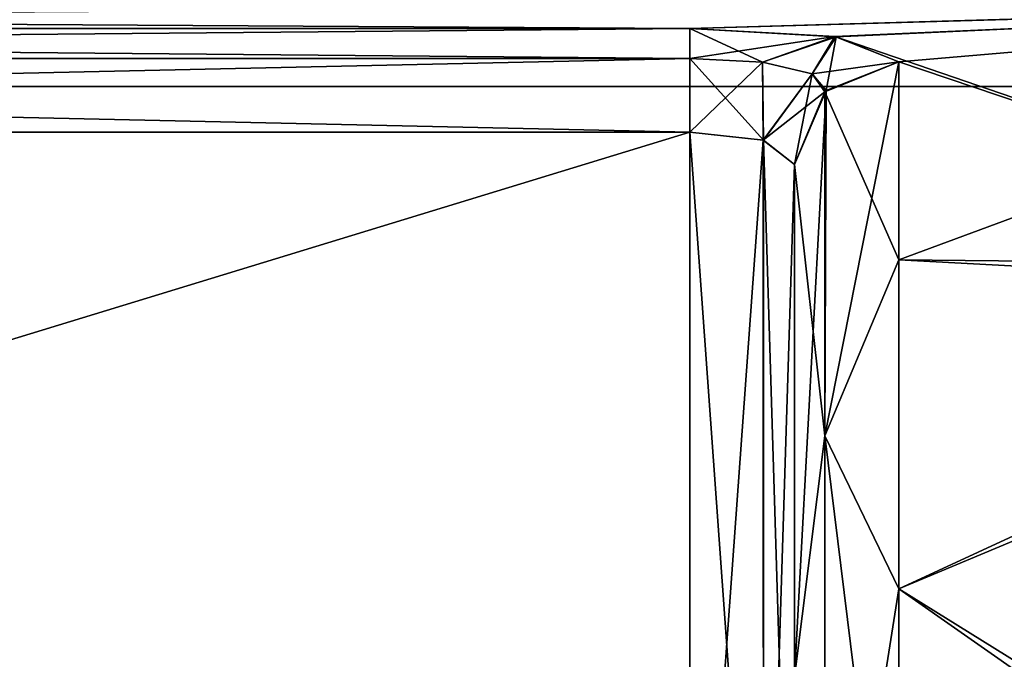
# Model space of a CAD drawing. Header units: millimetres. Extents: x -36 to 82, y -89 to 17.
# Tile 42 of 79: x -25.28 to -23.39, y 5.49 to 6.72. Entities that reach past the tile are written whole.
import ezdxf

# ---------------------------------------------------------------- set-up
doc = ezdxf.new("R2010")
doc.units = ezdxf.units.MM
doc.header["$LTSCALE"] = 65.185185
for name, color, linetype in [('141', 7, 'CONTINUOUS'), ('162', 7, 'CONTINUOUS'), ('193', 7, 'CONTINUOUS'), ('205', 7, 'CONTINUOUS'), ('240', 7, 'CONTINUOUS'), ('241', 7, 'CONTINUOUS'), ('242', 7, 'CONTINUOUS'), ('245', 7, 'CONTINUOUS'), ('256', 7, 'CONTINUOUS'), ('257', 7, 'CONTINUOUS'), ('292', 7, 'CONTINUOUS'), ('293', 7, 'CONTINUOUS'), ('298', 7, 'CONTINUOUS'), ('299', 7, 'CONTINUOUS'), ('300', 7, 'CONTINUOUS'), ('314', 7, 'CONTINUOUS'), ('350', 7, 'CONTINUOUS'), ('362', 7, 'CONTINUOUS'), ('397', 7, 'CONTINUOUS'), ('398', 7, 'CONTINUOUS'), ('399', 7, 'CONTINUOUS'), ('402', 7, 'CONTINUOUS'), ('413', 7, 'CONTINUOUS'), ('414', 7, 'CONTINUOUS'), ('449', 7, 'CONTINUOUS'), ('450', 7, 'CONTINUOUS'), ('455', 7, 'CONTINUOUS'), ('456', 7, 'CONTINUOUS'), ('457', 7, 'CONTINUOUS'), ('471', 7, 'CONTINUOUS')]:
    doc.layers.add(name, color=color, linetype=linetype)

msp = doc.modelspace()

# ---------------------------------------------------------------- linework, layer by layer
at = {"layer": '141', "color": 7, "linetype": 'CONTINUOUS', "true_color": 0xe6e6e6}
for points in [[(-20.1556, 8.8769, 81.6248), (-34.6937, 8.8768, 81.6249), (-20.1556, 6.5888, 84.3518), (-20.1556, 8.8769, 81.6248)], [(-34.6937, 8.8768, 81.6249), (-34.6937, 6.5885, 84.352), (-20.1556, 6.5888, 84.3518), (-34.6937, 8.8768, 81.6249)], [(-34.6937, 6.5885, 68.648), (-34.6937, 8.8768, 71.3751), (-20.1556, 6.5885, 68.648), (-34.6937, 6.5885, 68.648)], [(-20.1556, 6.5885, 68.648), (-34.6937, 8.8768, 71.3751), (-20.1556, 8.8767, 71.3749), (-20.1556, 6.5885, 68.648)], [(-20.1556, 6.5888, 84.3518), (-34.6937, 6.5885, 84.352), (-20.1556, 3.506, 86.1318), (-20.1556, 6.5888, 84.3518)], [(-34.6937, 6.5885, 84.352), (-34.6937, 3.5058, 86.1318), (-20.1556, 3.506, 86.1318), (-34.6937, 6.5885, 84.352)], [(-34.6937, 3.5058, 66.8682), (-34.6937, 6.5885, 68.648), (-20.1556, 3.5057, 66.8681), (-34.6937, 3.5058, 66.8682)], [(-20.1556, 3.5057, 66.8681), (-34.6937, 6.5885, 68.648), (-20.1556, 6.5885, 68.648), (-20.1556, 3.5057, 66.8681)]]:
    msp.add_3dface(points, dxfattribs=at)
at = {"layer": '162', "color": 7, "linetype": 'CONTINUOUS', "true_color": 0xe6e6e6}
for points in [[(-20.1556, 8.8769, -71.3752), (-34.6937, 8.8768, -71.3751), (-20.1556, 6.5888, -68.6482), (-20.1556, 8.8769, -71.3752)], [(-34.6937, 8.8768, -71.3751), (-34.6937, 6.5885, -68.648), (-20.1556, 6.5888, -68.6482), (-34.6937, 8.8768, -71.3751)], [(-34.6937, 6.5885, -84.352), (-34.6937, 8.8768, -81.6249), (-20.1556, 6.5885, -84.352), (-34.6937, 6.5885, -84.352)], [(-20.1556, 6.5885, -84.352), (-34.6937, 8.8768, -81.6249), (-20.1556, 8.8767, -81.6251), (-20.1556, 6.5885, -84.352)], [(-20.1556, 6.5888, -68.6482), (-34.6937, 6.5885, -68.648), (-20.1556, 3.506, -66.8682), (-20.1556, 6.5888, -68.6482)], [(-34.6937, 6.5885, -68.648), (-34.6937, 3.5058, -66.8682), (-20.1556, 3.506, -66.8682), (-34.6937, 6.5885, -68.648)], [(-34.6937, 3.5058, -86.1318), (-34.6937, 6.5885, -84.352), (-20.1556, 3.5057, -86.1319), (-34.6937, 3.5058, -86.1318)], [(-20.1556, 3.5057, -86.1319), (-34.6937, 6.5885, -84.352), (-20.1556, 6.5885, -84.352), (-20.1556, 3.5057, -86.1319)]]:
    msp.add_3dface(points, dxfattribs=at)
at = {"layer": '193', "color": 7, "linetype": 'CONTINUOUS', "true_color": 0x191919}
for points in [[(-22.2616, 6.75, -76.5), (-32.1259, 6.75, -76.5), (-30.3937, 6.6995, -75.6756), (-22.2616, 6.75, -76.5)], [(-23.9937, 6.6995, -75.6756), (-22.2616, 6.75, -76.5), (-30.3937, 6.6995, -75.6756), (-23.9937, 6.6995, -75.6756)], [(-23.7136, 6.6837, -75.556), (-22.2616, 6.75, -76.5), (-23.9937, 6.6995, -75.6756), (-23.7136, 6.6837, -75.556)], [(-23.5937, 6.6358, -75.2634), (-22.2616, 6.75, -76.5), (-23.7136, 6.6837, -75.556), (-23.5937, 6.6358, -75.2634)], [(-22.2616, 6.2432, -73.934), (-22.2616, 6.75, -76.5), (-23.5937, 6.2568, -73.9673), (-22.2616, 6.2432, -73.934)], [(-23.5937, 6.2568, -73.9673), (-22.2616, 6.75, -76.5), (-23.5937, 6.6358, -75.2634), (-23.5937, 6.2568, -73.9673)], [(-23.5937, 5.6275, -72.7726), (-22.2616, 6.2432, -73.934), (-23.5937, 6.2568, -73.9673), (-23.5937, 5.6275, -72.7726)], [(-22.2616, 4.799, -71.7532), (-22.2616, 6.2432, -73.934), (-23.5937, 5.6275, -72.7726), (-22.2616, 4.799, -71.7532)], [(-23.5937, 4.773, -71.727), (-22.2616, 4.799, -71.7532), (-23.5937, 5.6275, -72.7726), (-23.5937, 4.773, -71.727)]]:
    msp.add_3dface(points, dxfattribs=at)
at = {"layer": '205', "color": 7, "linetype": 'CONTINUOUS', "true_color": 0x191919}
for points in [[(-32.1259, 6.7485, -76.6416), (-22.2616, 6.7484, -76.6478), (-23.9937, 6.6995, -77.3244), (-32.1259, 6.7485, -76.6416)], [(-30.3937, 6.6995, -77.3244), (-32.1259, 6.7485, -76.6416), (-23.9937, 6.6995, -77.3244), (-30.3937, 6.6995, -77.3244)], [(-23.9937, 6.6995, -77.3244), (-22.2616, 6.7484, -76.6478), (-23.716, 6.6839, -77.4421), (-23.9937, 6.6995, -77.3244)], [(-22.2616, 6.7484, -76.6478), (-22.2616, 6.1855, -79.2022), (-23.716, 6.6839, -77.4421), (-22.2616, 6.7484, -76.6478)], [(-23.716, 6.6839, -77.4421), (-22.2616, 6.1855, -79.2022), (-23.5937, 6.6358, -77.7366), (-23.716, 6.6839, -77.4421)], [(-23.5937, 6.6358, -77.7366), (-22.2616, 6.1855, -79.2022), (-23.5937, 6.2568, -79.0327), (-23.5937, 6.6358, -77.7366)], [(-23.5937, 6.2568, -79.0327), (-22.2616, 6.1855, -79.2022), (-23.5937, 5.6275, -80.2274), (-23.5937, 6.2568, -79.0327)], [(-22.2616, 6.1855, -79.2022), (-22.2616, 4.6939, -81.3507), (-23.5937, 5.6275, -80.2274), (-22.2616, 6.1855, -79.2022)], [(-23.5937, 5.6275, -80.2274), (-22.2616, 4.6939, -81.3507), (-23.5937, 4.773, -81.273), (-23.5937, 5.6275, -80.2274)]]:
    msp.add_3dface(points, dxfattribs=at)
at = {"layer": '240', "color": 7, "linetype": 'CONTINUOUS', "true_color": 0x191919}
for points in [[(-23.5937, 6.6358, -77.7366), (-23.5937, 6.2568, -79.0327), (-23.7353, 6.578, -77.7259), (-23.5937, 6.6358, -77.7366)], [(-23.7352, 5.9202, -79.6185), (-23.7937, 6.4391, -77.7), (-23.7353, 6.578, -77.7259), (-23.7352, 5.9202, -79.6185)], [(-23.7353, 6.578, -77.7259), (-23.5937, 6.2568, -79.0327), (-23.7352, 5.9202, -79.6185), (-23.7353, 6.578, -77.7259)], [(-23.7937, 6.4391, -77.7), (-23.7352, 5.9202, -79.6185), (-23.7937, 5.4586, -80.1195), (-23.7937, 6.4391, -77.7)], [(-23.5937, 6.2568, -79.0327), (-23.5937, 5.6275, -80.2274), (-23.7352, 5.9202, -79.6185), (-23.5937, 6.2568, -79.0327)], [(-23.7352, 5.9202, -79.6185), (-23.7352, 4.7315, -81.2315), (-23.7937, 5.4586, -80.1195), (-23.7352, 5.9202, -79.6185)], [(-23.5937, 5.6275, -80.2274), (-23.5937, 4.773, -81.273), (-23.7352, 5.9202, -79.6185), (-23.5937, 5.6275, -80.2274)], [(-23.7352, 5.9202, -79.6185), (-23.5937, 4.773, -81.273), (-23.7352, 4.7315, -81.2315), (-23.7352, 5.9202, -79.6185)]]:
    msp.add_3dface(points, dxfattribs=at)
at = {"layer": '241', "color": 7, "linetype": 'CONTINUOUS', "true_color": 0x191919}
for points in [[(-23.9937, 6.6995, -77.3244), (-23.716, 6.6839, -77.4421), (-23.9937, 6.6422, -77.4416), (-23.9937, 6.6995, -77.3244)], [(-23.9937, 6.6422, -77.4416), (-23.716, 6.6839, -77.4421), (-23.8548, 6.635, -77.4817), (-23.9937, 6.6422, -77.4416)], [(-23.8548, 6.635, -77.4817), (-23.716, 6.6839, -77.4421), (-23.7596, 6.6129, -77.5888), (-23.8548, 6.635, -77.4817)], [(-23.716, 6.6839, -77.4421), (-23.5937, 6.6358, -77.7366), (-23.7596, 6.6129, -77.5888), (-23.716, 6.6839, -77.4421)], [(-23.9937, 6.6422, -77.4416), (-23.8548, 6.635, -77.4817), (-23.9937, 6.501, -77.5), (-23.9937, 6.6422, -77.4416)], [(-23.9937, 6.501, -77.5), (-23.8548, 6.635, -77.4817), (-23.8535, 6.4857, -77.5574), (-23.9937, 6.501, -77.5)], [(-23.8548, 6.635, -77.4817), (-23.7596, 6.6129, -77.5888), (-23.8535, 6.4857, -77.5574), (-23.8548, 6.635, -77.4817)], [(-23.5937, 6.6358, -77.7366), (-23.7353, 6.578, -77.7259), (-23.7596, 6.6129, -77.5888), (-23.5937, 6.6358, -77.7366)], [(-23.7596, 6.6129, -77.5888), (-23.7353, 6.578, -77.7259), (-23.8535, 6.4857, -77.5574), (-23.7596, 6.6129, -77.5888)], [(-23.7353, 6.578, -77.7259), (-23.7937, 6.4391, -77.7), (-23.8535, 6.4857, -77.5574), (-23.7353, 6.578, -77.7259)]]:
    msp.add_3dface(points, dxfattribs=at)
at = {"layer": '242', "color": 7, "linetype": 'CONTINUOUS', "true_color": 0x191919}
for points in [[(-30.3937, 6.6995, -77.3244), (-23.9937, 6.6995, -77.3244), (-23.9937, 6.6422, -77.4416), (-30.3937, 6.6995, -77.3244)], [(-30.3937, 6.6995, -77.3244), (-23.9937, 6.6422, -77.4416), (-30.3937, 6.6418, -77.442), (-30.3937, 6.6995, -77.3244)], [(-23.9937, 6.6422, -77.4416), (-23.9937, 6.501, -77.5), (-30.3937, 6.6418, -77.442), (-23.9937, 6.6422, -77.4416)], [(-30.3937, 6.6418, -77.442), (-23.9937, 6.501, -77.5), (-30.3937, 6.501, -77.5), (-30.3937, 6.6418, -77.442)]]:
    msp.add_3dface(points, dxfattribs=at)
at = {"layer": '245', "color": 7, "linetype": 'CONTINUOUS', "true_color": 0x191919}
for points in [[(-30.3937, 6.501, -77.5), (-23.9937, 6.501, -77.5), (-30.3937, 4.5442, -77.5), (-30.3937, 6.501, -77.5)], [(-30.3937, 4.5442, -77.5), (-23.9937, 6.501, -77.5), (-23.9937, 4.5442, -77.5), (-30.3937, 4.5442, -77.5)]]:
    msp.add_3dface(points, dxfattribs=at)
at = {"layer": '256', "color": 7, "linetype": 'CONTINUOUS', "true_color": 0x191919}
msp.add_3dface([(-23.7937, 6.4391, -77.7), (-23.7937, 5.4586, -80.1195), (-23.7937, 4.5442, -77.7), (-23.7937, 6.4391, -77.7)], dxfattribs=at)
at = {"layer": '257', "color": 7, "linetype": 'CONTINUOUS', "true_color": 0x191919}
for points in [[(-23.9937, 6.501, -77.5), (-23.8535, 6.4857, -77.5574), (-23.9937, 4.5442, -77.5), (-23.9937, 6.501, -77.5)], [(-23.9937, 4.5442, -77.5), (-23.8535, 6.4857, -77.5574), (-23.8524, 4.5442, -77.5585), (-23.9937, 4.5442, -77.5)], [(-23.8535, 6.4857, -77.5574), (-23.7937, 6.4391, -77.7), (-23.8524, 4.5442, -77.5585), (-23.8535, 6.4857, -77.5574)], [(-23.7937, 6.4391, -77.7), (-23.7937, 4.5442, -77.7), (-23.8524, 4.5442, -77.5585), (-23.7937, 6.4391, -77.7)]]:
    msp.add_3dface(points, dxfattribs=at)
at = {"layer": '292', "color": 7, "linetype": 'CONTINUOUS', "true_color": 0x191919}
for points in [[(-23.9937, 6.6995, -75.6756), (-30.3937, 6.6995, -75.6756), (-30.3937, 6.6422, -75.5584), (-23.9937, 6.6995, -75.6756)], [(-23.9937, 6.6995, -75.6756), (-30.3937, 6.6422, -75.5584), (-23.9937, 6.6418, -75.558), (-23.9937, 6.6995, -75.6756)], [(-30.3937, 6.6422, -75.5584), (-30.3937, 6.501, -75.5), (-23.9937, 6.6418, -75.558), (-30.3937, 6.6422, -75.5584)], [(-30.3937, 6.501, -75.5), (-23.9937, 6.501, -75.5), (-23.9937, 6.6418, -75.558), (-30.3937, 6.501, -75.5)]]:
    msp.add_3dface(points, dxfattribs=at)
at = {"layer": '293', "color": 7, "linetype": 'CONTINUOUS', "true_color": 0x191919}
for points in [[(-30.3937, 6.501, -75.5), (-30.3937, 4.5442, -75.5), (-23.9937, 4.5442, -75.5), (-30.3937, 6.501, -75.5)], [(-23.9937, 6.501, -75.5), (-30.3937, 6.501, -75.5), (-23.9937, 4.5442, -75.5), (-23.9937, 6.501, -75.5)]]:
    msp.add_3dface(points, dxfattribs=at)
at = {"layer": '298', "color": 7, "linetype": 'CONTINUOUS', "true_color": 0x191919}
for points in [[(-23.9937, 6.501, -75.5), (-23.8524, 4.5442, -75.4415), (-23.8525, 6.4855, -75.4416), (-23.9937, 6.501, -75.5)], [(-23.9937, 6.501, -75.5), (-23.9937, 4.5442, -75.5), (-23.8524, 4.5442, -75.4415), (-23.9937, 6.501, -75.5)], [(-23.8525, 6.4855, -75.4416), (-23.7937, 4.5442, -75.3), (-23.7937, 6.4391, -75.3), (-23.8525, 6.4855, -75.4416)], [(-23.8524, 4.5442, -75.4415), (-23.7937, 4.5442, -75.3), (-23.8525, 6.4855, -75.4416), (-23.8524, 4.5442, -75.4415)]]:
    msp.add_3dface(points, dxfattribs=at)
at = {"layer": '299', "color": 7, "linetype": 'CONTINUOUS', "true_color": 0x191919}
for points in [[(-23.7136, 6.6837, -75.556), (-23.9937, 6.6995, -75.6756), (-23.8548, 6.635, -75.5182), (-23.7136, 6.6837, -75.556)], [(-23.9937, 6.6995, -75.6756), (-23.9937, 6.6418, -75.558), (-23.8548, 6.635, -75.5182), (-23.9937, 6.6995, -75.6756)], [(-23.7596, 6.6129, -75.4111), (-23.7136, 6.6837, -75.556), (-23.8548, 6.635, -75.5182), (-23.7596, 6.6129, -75.4111)], [(-23.7328, 6.5805, -75.2737), (-23.7136, 6.6837, -75.556), (-23.7596, 6.6129, -75.4111), (-23.7328, 6.5805, -75.2737)], [(-23.5937, 6.6358, -75.2634), (-23.7136, 6.6837, -75.556), (-23.7328, 6.5805, -75.2737), (-23.5937, 6.6358, -75.2634)], [(-23.9937, 6.6418, -75.558), (-23.8525, 6.4855, -75.4416), (-23.8548, 6.635, -75.5182), (-23.9937, 6.6418, -75.558)], [(-23.9937, 6.6418, -75.558), (-23.9937, 6.501, -75.5), (-23.8525, 6.4855, -75.4416), (-23.9937, 6.6418, -75.558)], [(-23.8525, 6.4855, -75.4416), (-23.7596, 6.6129, -75.4111), (-23.8548, 6.635, -75.5182), (-23.8525, 6.4855, -75.4416)], [(-23.8525, 6.4855, -75.4416), (-23.7937, 6.4391, -75.3), (-23.7596, 6.6129, -75.4111), (-23.8525, 6.4855, -75.4416)], [(-23.7937, 6.4391, -75.3), (-23.7328, 6.5805, -75.2737), (-23.7596, 6.6129, -75.4111), (-23.7937, 6.4391, -75.3)]]:
    msp.add_3dface(points, dxfattribs=at)
at = {"layer": '300', "color": 7, "linetype": 'CONTINUOUS', "true_color": 0x191919}
for points in [[(-23.5937, 6.2568, -73.9673), (-23.5937, 6.6358, -75.2634), (-23.7352, 5.9203, -73.3815), (-23.5937, 6.2568, -73.9673)], [(-23.5937, 6.6358, -75.2634), (-23.7328, 6.5805, -75.2737), (-23.7352, 5.9203, -73.3815), (-23.5937, 6.6358, -75.2634)], [(-23.7352, 5.9203, -73.3815), (-23.7328, 6.5805, -75.2737), (-23.7937, 5.4585, -72.8804), (-23.7352, 5.9203, -73.3815)], [(-23.7328, 6.5805, -75.2737), (-23.7937, 6.4391, -75.3), (-23.7937, 5.4585, -72.8804), (-23.7328, 6.5805, -75.2737)], [(-23.5937, 5.6275, -72.7726), (-23.5937, 6.2568, -73.9673), (-23.7352, 5.9203, -73.3815), (-23.5937, 5.6275, -72.7726)], [(-23.7352, 4.7315, -71.7685), (-23.7352, 5.9203, -73.3815), (-23.7937, 5.4585, -72.8804), (-23.7352, 4.7315, -71.7685)], [(-23.7352, 4.7315, -71.7685), (-23.5937, 5.6275, -72.7726), (-23.7352, 5.9203, -73.3815), (-23.7352, 4.7315, -71.7685)], [(-23.5937, 4.773, -71.727), (-23.5937, 5.6275, -72.7726), (-23.7352, 4.7315, -71.7685), (-23.5937, 4.773, -71.727)]]:
    msp.add_3dface(points, dxfattribs=at)
at = {"layer": '314', "color": 7, "linetype": 'CONTINUOUS', "true_color": 0x191919}
for points in [[(-23.7937, 6.4391, -75.3), (-23.7937, 3.3265, -73.1797), (-23.7937, 5.4585, -72.8804), (-23.7937, 6.4391, -75.3)], [(-23.7937, 4.0756, -74.1593), (-23.7937, 3.3265, -73.1797), (-23.7937, 6.4391, -75.3), (-23.7937, 4.0756, -74.1593)], [(-23.7937, 4.5442, -75.3), (-23.7937, 4.0756, -74.1593), (-23.7937, 6.4391, -75.3), (-23.7937, 4.5442, -75.3)]]:
    msp.add_3dface(points, dxfattribs=at)
at = {"layer": '350', "color": 7, "linetype": 'CONTINUOUS', "true_color": 0x191919}
for points in [[(-22.2616, 6.75, 76.5), (-32.1259, 6.75, 76.5), (-30.3937, 6.6995, 77.3244), (-22.2616, 6.75, 76.5)], [(-23.9937, 6.6995, 77.3244), (-22.2616, 6.75, 76.5), (-30.3937, 6.6995, 77.3244), (-23.9937, 6.6995, 77.3244)], [(-23.7136, 6.6837, 77.444), (-22.2616, 6.75, 76.5), (-23.9937, 6.6995, 77.3244), (-23.7136, 6.6837, 77.444)], [(-23.5937, 6.6358, 77.7366), (-22.2616, 6.75, 76.5), (-23.7136, 6.6837, 77.444), (-23.5937, 6.6358, 77.7366)], [(-22.2616, 6.2432, 79.066), (-22.2616, 6.75, 76.5), (-23.5937, 6.2568, 79.0327), (-22.2616, 6.2432, 79.066)], [(-23.5937, 6.2568, 79.0327), (-22.2616, 6.75, 76.5), (-23.5937, 6.6358, 77.7366), (-23.5937, 6.2568, 79.0327)], [(-23.5937, 5.6275, 80.2274), (-22.2616, 6.2432, 79.066), (-23.5937, 6.2568, 79.0327), (-23.5937, 5.6275, 80.2274)], [(-22.2616, 4.799, 81.2468), (-22.2616, 6.2432, 79.066), (-23.5937, 5.6275, 80.2274), (-22.2616, 4.799, 81.2468)], [(-23.5937, 4.773, 81.273), (-22.2616, 4.799, 81.2468), (-23.5937, 5.6275, 80.2274), (-23.5937, 4.773, 81.273)]]:
    msp.add_3dface(points, dxfattribs=at)
at = {"layer": '362', "color": 7, "linetype": 'CONTINUOUS', "true_color": 0x191919}
for points in [[(-32.1259, 6.7485, 76.3584), (-22.2616, 6.7484, 76.3522), (-23.9937, 6.6995, 75.6756), (-32.1259, 6.7485, 76.3584)], [(-30.3937, 6.6995, 75.6756), (-32.1259, 6.7485, 76.3584), (-23.9937, 6.6995, 75.6756), (-30.3937, 6.6995, 75.6756)], [(-23.9937, 6.6995, 75.6756), (-22.2616, 6.7484, 76.3522), (-23.716, 6.6839, 75.5579), (-23.9937, 6.6995, 75.6756)], [(-22.2616, 6.7484, 76.3522), (-22.2616, 6.1855, 73.7978), (-23.716, 6.6839, 75.5579), (-22.2616, 6.7484, 76.3522)], [(-23.716, 6.6839, 75.5579), (-22.2616, 6.1855, 73.7978), (-23.5937, 6.6358, 75.2634), (-23.716, 6.6839, 75.5579)], [(-23.5937, 6.6358, 75.2634), (-22.2616, 6.1855, 73.7978), (-23.5937, 6.2568, 73.9673), (-23.5937, 6.6358, 75.2634)], [(-23.5937, 6.2568, 73.9673), (-22.2616, 6.1855, 73.7978), (-23.5937, 5.6275, 72.7726), (-23.5937, 6.2568, 73.9673)], [(-22.2616, 6.1855, 73.7978), (-22.2616, 4.6939, 71.6493), (-23.5937, 5.6275, 72.7726), (-22.2616, 6.1855, 73.7978)], [(-23.5937, 5.6275, 72.7726), (-22.2616, 4.6939, 71.6493), (-23.5937, 4.773, 71.727), (-23.5937, 5.6275, 72.7726)]]:
    msp.add_3dface(points, dxfattribs=at)
at = {"layer": '397', "color": 7, "linetype": 'CONTINUOUS', "true_color": 0x191919}
for points in [[(-23.5937, 6.6358, 75.2634), (-23.5937, 6.2568, 73.9673), (-23.7353, 6.578, 75.2741), (-23.5937, 6.6358, 75.2634)], [(-23.7352, 5.9202, 73.3815), (-23.7937, 6.4391, 75.3), (-23.7353, 6.578, 75.2741), (-23.7352, 5.9202, 73.3815)], [(-23.7353, 6.578, 75.2741), (-23.5937, 6.2568, 73.9673), (-23.7352, 5.9202, 73.3815), (-23.7353, 6.578, 75.2741)], [(-23.7937, 6.4391, 75.3), (-23.7352, 5.9202, 73.3815), (-23.7937, 5.4586, 72.8805), (-23.7937, 6.4391, 75.3)], [(-23.5937, 6.2568, 73.9673), (-23.5937, 5.6275, 72.7726), (-23.7352, 5.9202, 73.3815), (-23.5937, 6.2568, 73.9673)], [(-23.7352, 5.9202, 73.3815), (-23.7352, 4.7315, 71.7685), (-23.7937, 5.4586, 72.8805), (-23.7352, 5.9202, 73.3815)], [(-23.5937, 5.6275, 72.7726), (-23.5937, 4.773, 71.727), (-23.7352, 5.9202, 73.3815), (-23.5937, 5.6275, 72.7726)], [(-23.7352, 5.9202, 73.3815), (-23.5937, 4.773, 71.727), (-23.7352, 4.7315, 71.7685), (-23.7352, 5.9202, 73.3815)]]:
    msp.add_3dface(points, dxfattribs=at)
at = {"layer": '398', "color": 7, "linetype": 'CONTINUOUS', "true_color": 0x191919}
for points in [[(-23.9937, 6.6995, 75.6756), (-23.716, 6.6839, 75.5579), (-23.9937, 6.6422, 75.5584), (-23.9937, 6.6995, 75.6756)], [(-23.9937, 6.6422, 75.5584), (-23.716, 6.6839, 75.5579), (-23.8548, 6.635, 75.5183), (-23.9937, 6.6422, 75.5584)], [(-23.8548, 6.635, 75.5183), (-23.716, 6.6839, 75.5579), (-23.7596, 6.6129, 75.4112), (-23.8548, 6.635, 75.5183)], [(-23.716, 6.6839, 75.5579), (-23.5937, 6.6358, 75.2634), (-23.7596, 6.6129, 75.4112), (-23.716, 6.6839, 75.5579)], [(-23.9937, 6.6422, 75.5584), (-23.8548, 6.635, 75.5183), (-23.9937, 6.501, 75.5), (-23.9937, 6.6422, 75.5584)], [(-23.9937, 6.501, 75.5), (-23.8548, 6.635, 75.5183), (-23.8535, 6.4857, 75.4426), (-23.9937, 6.501, 75.5)], [(-23.8548, 6.635, 75.5183), (-23.7596, 6.6129, 75.4112), (-23.8535, 6.4857, 75.4426), (-23.8548, 6.635, 75.5183)], [(-23.5937, 6.6358, 75.2634), (-23.7353, 6.578, 75.2741), (-23.7596, 6.6129, 75.4112), (-23.5937, 6.6358, 75.2634)], [(-23.7596, 6.6129, 75.4112), (-23.7353, 6.578, 75.2741), (-23.8535, 6.4857, 75.4426), (-23.7596, 6.6129, 75.4112)], [(-23.7353, 6.578, 75.2741), (-23.7937, 6.4391, 75.3), (-23.8535, 6.4857, 75.4426), (-23.7353, 6.578, 75.2741)]]:
    msp.add_3dface(points, dxfattribs=at)
at = {"layer": '399', "color": 7, "linetype": 'CONTINUOUS', "true_color": 0x191919}
for points in [[(-30.3937, 6.6995, 75.6756), (-23.9937, 6.6995, 75.6756), (-23.9937, 6.6422, 75.5584), (-30.3937, 6.6995, 75.6756)], [(-30.3937, 6.6995, 75.6756), (-23.9937, 6.6422, 75.5584), (-30.3937, 6.6418, 75.558), (-30.3937, 6.6995, 75.6756)], [(-23.9937, 6.6422, 75.5584), (-23.9937, 6.501, 75.5), (-30.3937, 6.6418, 75.558), (-23.9937, 6.6422, 75.5584)], [(-30.3937, 6.6418, 75.558), (-23.9937, 6.501, 75.5), (-30.3937, 6.501, 75.5), (-30.3937, 6.6418, 75.558)]]:
    msp.add_3dface(points, dxfattribs=at)
at = {"layer": '402', "color": 7, "linetype": 'CONTINUOUS', "true_color": 0x191919}
for points in [[(-30.3937, 6.501, 75.5), (-23.9937, 6.501, 75.5), (-30.3937, 4.5442, 75.5), (-30.3937, 6.501, 75.5)], [(-30.3937, 4.5442, 75.5), (-23.9937, 6.501, 75.5), (-23.9937, 4.5442, 75.5), (-30.3937, 4.5442, 75.5)]]:
    msp.add_3dface(points, dxfattribs=at)
at = {"layer": '413', "color": 7, "linetype": 'CONTINUOUS', "true_color": 0x191919}
msp.add_3dface([(-23.7937, 6.4391, 75.3), (-23.7937, 5.4586, 72.8805), (-23.7937, 4.5442, 75.3), (-23.7937, 6.4391, 75.3)], dxfattribs=at)
at = {"layer": '414', "color": 7, "linetype": 'CONTINUOUS', "true_color": 0x191919}
for points in [[(-23.9937, 6.501, 75.5), (-23.8535, 6.4857, 75.4426), (-23.9937, 4.5442, 75.5), (-23.9937, 6.501, 75.5)], [(-23.9937, 4.5442, 75.5), (-23.8535, 6.4857, 75.4426), (-23.8524, 4.5442, 75.4415), (-23.9937, 4.5442, 75.5)], [(-23.8535, 6.4857, 75.4426), (-23.7937, 6.4391, 75.3), (-23.8524, 4.5442, 75.4415), (-23.8535, 6.4857, 75.4426)], [(-23.7937, 6.4391, 75.3), (-23.7937, 4.5442, 75.3), (-23.8524, 4.5442, 75.4415), (-23.7937, 6.4391, 75.3)]]:
    msp.add_3dface(points, dxfattribs=at)
at = {"layer": '449', "color": 7, "linetype": 'CONTINUOUS', "true_color": 0x191919}
for points in [[(-23.9937, 6.6995, 77.3244), (-30.3937, 6.6995, 77.3244), (-30.3937, 6.6422, 77.4416), (-23.9937, 6.6995, 77.3244)], [(-23.9937, 6.6995, 77.3244), (-30.3937, 6.6422, 77.4416), (-23.9937, 6.6418, 77.442), (-23.9937, 6.6995, 77.3244)], [(-30.3937, 6.6422, 77.4416), (-30.3937, 6.501, 77.5), (-23.9937, 6.6418, 77.442), (-30.3937, 6.6422, 77.4416)], [(-30.3937, 6.501, 77.5), (-23.9937, 6.501, 77.5), (-23.9937, 6.6418, 77.442), (-30.3937, 6.501, 77.5)]]:
    msp.add_3dface(points, dxfattribs=at)
at = {"layer": '450', "color": 7, "linetype": 'CONTINUOUS', "true_color": 0x191919}
for points in [[(-23.9937, 6.501, 77.5), (-30.3937, 6.501, 77.5), (-23.9937, 4.5442, 77.5), (-23.9937, 6.501, 77.5)], [(-30.3937, 6.501, 77.5), (-30.3937, 4.5442, 77.5), (-23.9937, 4.5442, 77.5), (-30.3937, 6.501, 77.5)]]:
    msp.add_3dface(points, dxfattribs=at)
at = {"layer": '455', "color": 7, "linetype": 'CONTINUOUS', "true_color": 0x191919}
for points in [[(-23.9937, 6.501, 77.5), (-23.9937, 4.5442, 77.5), (-23.8524, 4.5442, 77.5585), (-23.9937, 6.501, 77.5)], [(-23.9937, 6.501, 77.5), (-23.8524, 4.5442, 77.5585), (-23.8525, 6.4855, 77.5584), (-23.9937, 6.501, 77.5)], [(-23.8524, 4.5442, 77.5585), (-23.7937, 4.5442, 77.7), (-23.8525, 6.4855, 77.5584), (-23.8524, 4.5442, 77.5585)], [(-23.8525, 6.4855, 77.5584), (-23.7937, 4.5442, 77.7), (-23.7937, 6.4391, 77.7), (-23.8525, 6.4855, 77.5584)]]:
    msp.add_3dface(points, dxfattribs=at)
at = {"layer": '456', "color": 7, "linetype": 'CONTINUOUS', "true_color": 0x191919}
for points in [[(-23.7136, 6.6837, 77.444), (-23.9937, 6.6995, 77.3244), (-23.8548, 6.635, 77.4818), (-23.7136, 6.6837, 77.444)], [(-23.9937, 6.6995, 77.3244), (-23.9937, 6.6418, 77.442), (-23.8548, 6.635, 77.4818), (-23.9937, 6.6995, 77.3244)], [(-23.7596, 6.6129, 77.5889), (-23.7136, 6.6837, 77.444), (-23.8548, 6.635, 77.4818), (-23.7596, 6.6129, 77.5889)], [(-23.7328, 6.5805, 77.7263), (-23.7136, 6.6837, 77.444), (-23.7596, 6.6129, 77.5889), (-23.7328, 6.5805, 77.7263)], [(-23.5937, 6.6358, 77.7366), (-23.7136, 6.6837, 77.444), (-23.7328, 6.5805, 77.7263), (-23.5937, 6.6358, 77.7366)], [(-23.9937, 6.6418, 77.442), (-23.9937, 6.501, 77.5), (-23.8525, 6.4855, 77.5584), (-23.9937, 6.6418, 77.442)], [(-23.9937, 6.6418, 77.442), (-23.8525, 6.4855, 77.5584), (-23.8548, 6.635, 77.4818), (-23.9937, 6.6418, 77.442)], [(-23.8525, 6.4855, 77.5584), (-23.7596, 6.6129, 77.5889), (-23.8548, 6.635, 77.4818), (-23.8525, 6.4855, 77.5584)], [(-23.8525, 6.4855, 77.5584), (-23.7937, 6.4391, 77.7), (-23.7596, 6.6129, 77.5889), (-23.8525, 6.4855, 77.5584)], [(-23.7937, 6.4391, 77.7), (-23.7328, 6.5805, 77.7263), (-23.7596, 6.6129, 77.5889), (-23.7937, 6.4391, 77.7)]]:
    msp.add_3dface(points, dxfattribs=at)
at = {"layer": '457', "color": 7, "linetype": 'CONTINUOUS', "true_color": 0x191919}
for points in [[(-23.5937, 6.2568, 79.0327), (-23.5937, 6.6358, 77.7366), (-23.7352, 5.9203, 79.6185), (-23.5937, 6.2568, 79.0327)], [(-23.5937, 6.6358, 77.7366), (-23.7328, 6.5805, 77.7263), (-23.7352, 5.9203, 79.6185), (-23.5937, 6.6358, 77.7366)], [(-23.7328, 6.5805, 77.7263), (-23.7937, 6.4391, 77.7), (-23.7937, 5.4585, 80.1196), (-23.7328, 6.5805, 77.7263)], [(-23.7352, 5.9203, 79.6185), (-23.7328, 6.5805, 77.7263), (-23.7937, 5.4585, 80.1196), (-23.7352, 5.9203, 79.6185)], [(-23.5937, 5.6275, 80.2274), (-23.5937, 6.2568, 79.0327), (-23.7352, 5.9203, 79.6185), (-23.5937, 5.6275, 80.2274)], [(-23.7352, 4.7315, 81.2315), (-23.7352, 5.9203, 79.6185), (-23.7937, 5.4585, 80.1196), (-23.7352, 4.7315, 81.2315)], [(-23.7352, 4.7315, 81.2315), (-23.5937, 5.6275, 80.2274), (-23.7352, 5.9203, 79.6185), (-23.7352, 4.7315, 81.2315)], [(-23.5937, 4.773, 81.273), (-23.5937, 5.6275, 80.2274), (-23.7352, 4.7315, 81.2315), (-23.5937, 4.773, 81.273)]]:
    msp.add_3dface(points, dxfattribs=at)
at = {"layer": '471', "color": 7, "linetype": 'CONTINUOUS', "true_color": 0x191919}
for points in [[(-23.7937, 4.5442, 77.7), (-23.7937, 4.0756, 78.8407), (-23.7937, 6.4391, 77.7), (-23.7937, 4.5442, 77.7)], [(-23.7937, 4.0756, 78.8407), (-23.7937, 3.3265, 79.8203), (-23.7937, 6.4391, 77.7), (-23.7937, 4.0756, 78.8407)], [(-23.7937, 6.4391, 77.7), (-23.7937, 3.3265, 79.8203), (-23.7937, 5.4585, 80.1196), (-23.7937, 6.4391, 77.7)]]:
    msp.add_3dface(points, dxfattribs=at)

doc.saveas('drawing.dxf')
